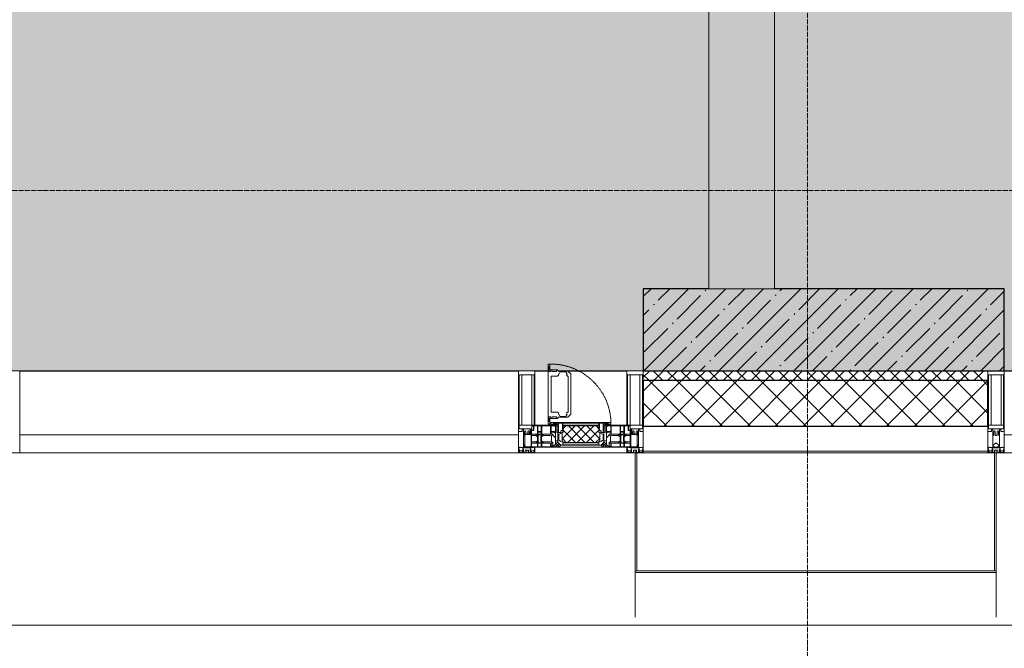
# Model space of a CAD drawing. Header units: millimetres. Extents: x -525784 to 178656, y -69521 to 385150.
# Tile 109 of 256: x -171503 to -168503, y 345349 to 347264. Entities that reach past the tile are written whole.
import ezdxf

# ---------------------------------------------------------------- set-up
doc = ezdxf.new("R2010")
doc.units = ezdxf.units.MM
doc.linetypes.add('-D1-02х01', pattern=[3, 2, -1])
doc.linetypes.add('-D1d1-15x02', pattern=[19, 15, -2, 0, -2])
for name, color, linetype, lineweight in [('_0', 7, 'Continuous', 13), ('A-COLS', 7, 'Continuous', 5), ('A-DETL-GENF', 7, 'Continuous', 5), ('A-GLAZ', 7, 'Continuous', 5), ('A-GLAZ-CURT', 8, 'Continuous', 5), ('A-GLAZ-CWMG', 8, 'Continuous', 5), ('A-WALL', 7, 'Continuous', 5), ('A-WALL-FNSH', 8, 'Continuous', 5), ('I-WALL', 7, 'Continuous', 5), ('S-COLS', 7, 'Continuous', 5), ('S-GRID', 7, 'Continuous', 5), ('Ограждение', 7, 'Continuous', 5), ('Поручни', 7, 'Continuous', 5)]:
    doc.layers.add(name, color=color, linetype=linetype, lineweight=lineweight)

# ---------------------------------------------------------------- blocks, each defined once
blk = doc.blocks.new('System Panel - A_PAN_Glass-5027492-50_AS_M_L24')
at = {"layer": 'A-GLAZ-CURT'}
for p, q in [((760, 0), (-760, 0)), ((-760, 0), (-760, -55)), ((760, -55), (760, 0)), ((-760, -55), (760, -55))]:
    blk.add_line(p, q, dxfattribs=at)
blk = doc.blocks.new('Rectangular Mullion - 50Wx250H-2623690-50_AS_M_L24')
at = {"layer": 'A-DETL-GENF'}
for p, q in [((-25, 65.2), (-25, 250)), ((-25, 250), (0, 250)), ((25, 250), (0, 250)), ((25, 65.2), (25, 250)), ((-23, 237.3), (0, 237.3)), ((-23, 237.3), (-23, 73.6)), ((-14.9, 84), (-14.9, 237.3)), ((23, 237.3), (0, 237.3)), ((14.9, 84), (14.9, 237.3)), ((23, 237.3), (23, 73.6)), ((-14, 65.2), (-25, 65.2)), ((0, 84), (-23, 84)), ((-0.5, 73.6), (-23, 73.6)), ((-14, 71.3), (-14, 65.2)), ((-10, 71.3), (-14, 71.3)), ((-10, 53), (-10, 71.3)), ((-7, 65.2), (-5.9, 67.3)), ((-7, 65.2), (-7, 54.7)), ((-4.1, 67.3), (-5.9, 67.3)), ((-4.1, 67.3), (-2.9, 65.1)), ((-2.9, 65.1), (-2.9, 54.6)), ((0, 84), (23, 84)), ((0.5, 73.6), (23, 73.6)), ((4.1, 67.3), (2.9, 65.1)), ((2.9, 65.1), (2.9, 54.6)), ((4.1, 67.3), (5.9, 67.3)), ((7, 65.2), (5.9, 67.3)), ((7, 65.2), (7, 54.7)), ((10, 71.3), (14, 71.3)), ((10, 53), (10, 71.3)), ((14, 71.3), (14, 65.2)), ((14, 65.2), (25, 65.2)), ((-8.7, 53), (-10, 53)), ((-10, 53), (-10, 17)), ((-8.7, 53), (-7, 54.7)), ((-1.3, 53), (-2.9, 54.6)), ((0, 53), (-1.3, 53)), ((0, 53), (1.3, 53)), ((1.3, 53), (2.9, 54.6)), ((8.7, 53), (7, 54.7)), ((8.7, 53), (10, 53)), ((10, 53), (10, 17)), ((-23.8, 14.6), (-25, 14.2)), ((-25, 0), (-25, 14.2)), ((-22.3, 17), (-23.8, 17)), ((-23.8, 17), (-23.8, 14.6)), ((-22.5, 10.6), (-23.8, 14.6)), ((-22.5, 10.6), (-23.7, 9.9)), ((-23.7, 1.3), (-23.7, 9.9)), ((-23.7, 1.3), (-11.8, 1.3)), ((-23.2, 10.2), (-22.5, 8)), ((-22.5, 8), (-22.5, 4.5)), ((-21.3, 4.5), (-22.5, 4.5)), ((-22.3, 17), (-22.3, 16)), ((-22.3, 16), (-21.3, 16)), ((-19, 17.6), (-21.3, 16)), ((-21.3, 4.5), (-21.3, 6.5)), ((-21.3, 6.5), (-14.2, 6.5)), ((-18.4, 16.6), (-19, 17.6)), ((-7.4, 16.6), (-18.4, 16.6)), ((-14.2, 6.5), (-14.2, 4.5)), ((-13.2, 4.5), (-14.2, 4.5)), ((-13.2, 4.5), (-12.2, 7.2)), ((-12.7, 7.6), (-11.3, 11.4)), ((-12.7, 7.6), (-11.8, 6.9)), ((-12.2, 9), (-12.2, 14.8)), ((-12.2, 14.8), (0, 14.8)), ((-11.8, 1.3), (-11.8, 6.9)), ((-10.5, 11.2), (-11.3, 11.4)), ((-10.5, 1.5), (-10.5, 11.2)), ((-4.8, 1.5), (-10.5, 1.5)), ((-10, 17), (-7.5, 17)), ((-8.5, 23), (-1.5, 30)), ((-8.5, 18.5), (-8.5, 23)), ((-7.5, 18.5), (-8.5, 18.5)), ((-7.5, 17), (-7.5, 18.5)), ((-7.4, 18), (-7.4, 16.6)), ((-2.6, 18), (-7.4, 18)), ((0, 8), (-4.8, 8)), ((-4.8, 1.5), (-4.8, 8)), ((-2.6, 18), (-2.6, 16.8)), ((-2.6, 16.8), (0, 16.8)), ((-1.5, 30), (0, 30)), ((1.5, 30), (0, 30)), ((2.6, 16.8), (0, 16.8)), ((0, 14.8), (0, 16.8)), ((0, 14.8), (0, 16.8)), ((12.2, 14.8), (0, 14.8)), ((0, 0), (0, 8)), ((0, 8), (4.8, 8)), ((0, 0), (0, 8)), ((8.5, 23), (1.5, 30)), ((2.6, 18), (2.6, 16.8)), ((2.6, 18), (7.4, 18)), ((4.8, 1.5), (4.8, 8)), ((4.8, 1.5), (10.5, 1.5)), ((7.4, 18), (7.4, 16.6)), ((7.4, 16.6), (18.4, 16.6)), ((7.5, 18.5), (8.5, 18.5)), ((7.5, 17), (7.5, 18.5)), ((10, 17), (7.5, 17)), ((8.5, 18.5), (8.5, 23)), ((10.5, 11.2), (11.3, 11.4)), ((10.5, 1.5), (10.5, 11.2)), ((12.7, 7.6), (11.3, 11.4)), ((12.7, 7.6), (11.8, 6.9)), ((11.8, 1.3), (11.8, 6.9)), ((23.7, 1.3), (11.8, 1.3)), ((12.2, 9), (12.2, 14.8)), ((13.2, 4.5), (12.2, 7.2)), ((13.2, 4.5), (14.2, 4.5)), ((21.3, 6.5), (14.2, 6.5)), ((14.2, 6.5), (14.2, 4.5)), ((18.4, 16.6), (19, 17.6)), ((19, 17.6), (21.3, 16)), ((22.3, 16), (21.3, 16)), ((21.3, 4.5), (21.3, 6.5)), ((21.3, 4.5), (22.5, 4.5)), ((22.3, 17), (22.3, 16)), ((22.3, 17), (23.8, 17)), ((22.5, 10.6), (23.8, 14.6)), ((22.5, 10.6), (23.7, 9.9)), ((23.2, 10.2), (22.5, 8)), ((22.5, 8), (22.5, 4.5)), ((23.7, 1.3), (23.7, 9.9)), ((23.8, 17), (23.8, 14.6)), ((23.8, 14.6), (25, 14.2)), ((25, 0), (25, 14.2)), ((-25, 0), (0, 0)), ((25, 0), (0, 0))]:
    blk.add_line(p, q, dxfattribs=at)
for centre, start, end in [((-0.5, 73.1), 360, 90), ((0.5, 73.1), 90, 180)]:
    blk.add_arc(centre, 0.5, start, end, dxfattribs=at)
blk = doc.blocks.new('Rectangular Mullion - R_StandardFrame_50Wx250H-4058886-50_AS_M_L24')
at = {"layer": 'A-GLAZ-CWMG', "lineweight": 9}
for p, q in [((-50, 0), (-50, 250)), ((-50, 250), (0, 250)), ((0, 250), (0, 0)), ((0, 0), (-50, 0))]:
    blk.add_line(p, q, dxfattribs=at)
blk = doc.blocks.new('Rectangular Mullion - R_StandardFrame_50Wx250H-3323615-50_AS_M_L24')
at = {"layer": 'A-GLAZ-CWMG'}
blk.add_line((37450, 5400), (37450, 6920), dxfattribs=at)
blk = doc.blocks.new('Rectangular Mullion - 50Wx250H-V1-50_AS_M_L24')
at = {"layer": 'A-DETL-GENF'}
for p, q in [((-25, 84), (-25, 250)), ((-25, 250), (0, 250)), ((25, 250), (0, 250)), ((25, 65.2), (25, 250)), ((-23, 237.3), (0, 237.3)), ((-23, 237.3), (-23, 84)), ((-14.9, 84), (-14.9, 237.3)), ((23, 237.3), (0, 237.3)), ((14.9, 84), (14.9, 237.3)), ((23, 237.3), (23, 73.6)), ((0, 84), (-15, 84)), ((-0.5, 73.6), (-15, 73.6)), ((-10, 71.3), (-12, 71.3)), ((-10, 57.4), (-10, 71.3)), ((-7, 65.2), (-5.9, 67.3)), ((-7, 65.2), (-7, 57)), ((-4.1, 67.3), (-5.9, 67.3)), ((-4.1, 67.3), (-2.9, 65.1)), ((-2.9, 65.1), (-2.9, 57)), ((0, 84), (23, 84)), ((0.5, 73.6), (23, 73.6)), ((4.1, 67.3), (2.9, 65.1)), ((2.9, 65.1), (2.9, 57)), ((4.1, 67.3), (5.9, 67.3)), ((7, 65.2), (5.9, 67.3)), ((7, 65.2), (7, 54.7)), ((10, 71.3), (14, 71.3)), ((10, 53), (10, 71.3)), ((14, 71.3), (14, 65.2)), ((14, 65.2), (25, 65.2)), ((8.7, 53), (7, 54.7)), ((8.7, 53), (10, 53)), ((10, 53), (10, 17)), ((-23.8, 14.6), (-25, 14.2)), ((-25, 0), (-25, 14.2)), ((-23.8, 17), (-23.8, 14.6)), ((-22.5, 10.6), (-23.8, 14.6)), ((-22.5, 10.6), (-23.7, 9.9)), ((-23.7, 1.3), (-23.7, 9.9)), ((-23.7, 1.3), (-11.8, 1.3)), ((-23.2, 10.2), (-22.5, 8)), ((-22.5, 8), (-22.5, 4.5)), ((-21.3, 4.5), (-22.5, 4.5)), ((-22.3, 17), (-22.3, 16)), ((-22.3, 16), (-21.3, 16)), ((-19.9, 17), (-21.3, 16)), ((-21.3, 4.5), (-21.3, 6.5)), ((-21.3, 6.5), (-14.2, 6.5)), ((-7.4, 16.6), (-18.4, 16.6)), ((-14.2, 6.5), (-14.2, 4.5)), ((-13.2, 4.5), (-14.2, 4.5)), ((-13.2, 4.5), (-12.2, 7.2)), ((-12.7, 7.6), (-11.3, 11.4)), ((-12.7, 7.6), (-11.8, 6.9)), ((-12.2, 9), (-12.2, 14.8)), ((-12.2, 14.8), (0, 14.8)), ((-11.8, 1.3), (-11.8, 6.9)), ((-10.5, 11.2), (-11.3, 11.4)), ((-10.5, 1.5), (-10.5, 11.2)), ((-4.8, 1.5), (-10.5, 1.5)), ((0, 8), (-4.8, 8)), ((-4.8, 1.5), (-4.8, 8)), ((-2.6, 16.8), (0, 16.8)), ((2.6, 16.8), (0, 16.8)), ((0, 14.8), (0, 16.8)), ((0, 14.8), (0, 16.8)), ((12.2, 14.8), (0, 14.8)), ((0, 0), (0, 8)), ((0, 8), (4.8, 8)), ((0, 0), (0, 8)), ((4.8, 1.5), (4.8, 8)), ((4.8, 1.5), (10.5, 1.5)), ((8.5, 23), (6, 25.5)), ((6, 18), (7.4, 18)), ((7.4, 18), (7.4, 16.6)), ((7.4, 16.6), (18.4, 16.6)), ((7.5, 18.5), (8.5, 18.5)), ((7.5, 17), (7.5, 18.5)), ((10, 17), (7.5, 17)), ((8.5, 18.5), (8.5, 23)), ((10.5, 11.2), (11.3, 11.4)), ((10.5, 1.5), (10.5, 11.2)), ((12.7, 7.6), (11.3, 11.4)), ((12.7, 7.6), (11.8, 6.9)), ((11.8, 1.3), (11.8, 6.9)), ((23.7, 1.3), (11.8, 1.3)), ((12.2, 9), (12.2, 14.8)), ((13.2, 4.5), (12.2, 7.2)), ((13.2, 4.5), (14.2, 4.5)), ((21.3, 6.5), (14.2, 6.5)), ((14.2, 6.5), (14.2, 4.5)), ((18.4, 16.6), (19, 17.6)), ((19, 17.6), (21.3, 16)), ((22.3, 16), (21.3, 16)), ((21.3, 4.5), (21.3, 6.5)), ((21.3, 4.5), (22.5, 4.5)), ((22.3, 17), (22.3, 16)), ((22.3, 17), (23.8, 17)), ((22.5, 10.6), (23.8, 14.6)), ((22.5, 10.6), (23.7, 9.9)), ((23.2, 10.2), (22.5, 8)), ((22.5, 8), (22.5, 4.5)), ((23.7, 1.3), (23.7, 9.9)), ((23.8, 17), (23.8, 14.6)), ((23.8, 14.6), (25, 14.2)), ((25, 0), (25, 14.2)), ((-25, 0), (0, 0)), ((25, 0), (0, 0))]:
    blk.add_line(p, q, dxfattribs=at)
for centre, start, end in [((-0.5, 73.1), 360, 90), ((0.5, 73.1), 90, 180)]:
    blk.add_arc(centre, 0.5, start, end, dxfattribs=at)
blk = doc.blocks.new('Rectangular Mullion - R_StandardFrame_50Wx250H-3538113-50_AS_M_L24')
at = {"layer": 'A-GLAZ-CWMG', "lineweight": 9}
for p, q in [((-25, 84), (-25, 250)), ((-25, 250), (25, 250)), ((25, 250), (25, 0)), ((-25, 0), (-25, 17)), ((25, 0), (-25, 0))]:
    blk.add_line(p, q, dxfattribs=at)
blk = doc.blocks.new('A_PAN_Створка - 383мм-V36-50_AS_M_L24')
at = {"layer": 'A-GLAZ-CURT'}
h = blk.add_hatch(dxfattribs=at)
h.set_pattern_fill('FP_32', color=256, style=0, pattern_type=2)
h.set_pattern_definition([(225, (22460, -750), (14.142136, -14.142136), []), (315, (22460, -750), (14.142136, 14.142136), [])])
h.paths.add_polyline_path([(54.5, -31.8), (-54.5, -31.8), (-55.7, -34.8), (-57.2, -36.4), (-57.2, -60.8), (-54.6, -63.4), (-53.6, -82.7), (54.6, -81.8), (55.5, -62.5), (57.2, -60.8), (57.2, -36.4), (54.9, -34.1), (54.6, -32)])
at = {"layer": 'A-DETL-GENF'}
for p, q in [((-70, -32.1), (-61.4, -23.5)), ((61.4, -23.5), (-61.4, -23.5)), ((-54.9, -25.8), (-53.9, -24.8)), ((-54.9, -29.5), (-54.9, -25.8)), ((-53.9, -30.5), (-54.9, -29.5)), ((-53.9, -24.8), (53.9, -24.8)), ((54.9, -25.8), (53.9, -24.8)), ((53.9, -30.5), (54.9, -29.5)), ((54.9, -29.5), (54.9, -25.8)), ((70, -32.1), (61.4, -23.5)), ((-70, -62.5), (-70, -32.1)), ((-67.8, -38.3), (-65.7, -37.4)), ((-67.8, -55.7), (-67.8, -38.3)), ((-66, -56.5), (-67.8, -55.7)), ((-66, -56.5), (-62, -59.1)), ((-65.7, -37.4), (-60.8, -34.7)), ((-62, -59.1), (-60.7, -61)), ((-60.8, -34.7), (-57.3, -35.9)), ((-55.2, -33.8), (-57.3, -35.9)), ((-54.9, -34.1), (-57.2, -36.4)), ((-57.2, -36.4), (-57.2, -60.8)), ((-55.2, -33.8), (-54.8, -31.5)), ((-54.5, -31.8), (-54.9, -34.1)), ((0, -31.5), (-54.8, -31.5)), ((54.5, -31.8), (-54.5, -31.8)), ((53.9, -30.5), (-53.9, -30.5)), ((0, -31.5), (54.8, -31.5)), ((54.9, -34.1), (54.5, -31.8)), ((55.2, -33.8), (54.8, -31.5)), ((57.2, -36.4), (54.9, -34.1)), ((55.2, -33.8), (57.3, -35.9)), ((57.2, -60.8), (57.2, -36.4)), ((60.8, -34.7), (57.3, -35.9)), ((62, -59.1), (60.7, -61)), ((65.7, -37.4), (60.8, -34.7)), ((66, -56.5), (62, -59.1)), ((67.8, -38.3), (65.7, -37.4)), ((66, -56.5), (67.8, -55.7)), ((67.8, -55.7), (67.8, -38.3)), ((70, -62.5), (70, -32.1)), ((-91.5, -87.5), (-73.9, -87.5)), ((-91.5, -92), (-91.5, -87.5)), ((-83.4, -90.3), (-83.4, -87.5)), ((-73.9, -62.5), (-70, -62.5)), ((-73.9, -87.5), (-73.9, -62.5)), ((-69.4, -66.5), (-73.9, -66.5)), ((-73.9, -81.5), (-69.4, -81.5)), ((-69.4, -85.5), (-73.9, -85.5)), ((-69.4, -81.5), (-69.4, -66.5)), ((-69.4, -90.3), (-69.4, -85.5)), ((-61.7, -62.5), (-67.9, -62.5)), ((-67.9, -62.5), (-67.9, -89.3)), ((-67.9, -89.3), (-66.9, -90.3)), ((-61.7, -64.9), (-61.7, -62.5)), ((-60.1, -67.7), (-61.7, -64.9)), ((-60.7, -61), (-57.4, -61)), ((-56.4, -67.7), (-60.1, -67.7)), ((-57.4, -61), (-54.9, -63.5)), ((-57.4, -90.3), (-56.4, -89.4)), ((-57.2, -60.8), (-54.6, -63.4)), ((-56.4, -89.4), (-56.4, -67.7)), ((-54.9, -63.5), (-54.9, -81.9)), ((-54.9, -81.9), (-53.8, -83)), ((-54.9, -85.6), (-53.9, -84.6)), ((-54.9, -89.3), (-54.9, -85.6)), ((-53.9, -90.3), (-54.9, -89.3)), ((-54.6, -63.4), (-54.6, -81.8)), ((-54.6, -81.8), (-53.6, -82.7)), ((-53.9, -84.6), (53.9, -84.6)), ((53.8, -83), (-53.8, -83)), ((-53.6, -82.7), (53.6, -82.7)), ((53.6, -82.7), (54.6, -81.8)), ((54.9, -81.9), (53.8, -83)), ((54.9, -85.6), (53.9, -84.6)), ((53.9, -90.3), (54.9, -89.3)), ((54.6, -63.4), (57.2, -60.8)), ((54.6, -81.8), (54.6, -63.4)), ((57.4, -61), (54.9, -63.5)), ((54.9, -63.5), (54.9, -81.9)), ((54.9, -89.3), (54.9, -85.6)), ((56.4, -67.7), (60.1, -67.7)), ((56.4, -89.4), (56.4, -67.7)), ((57.4, -90.3), (56.4, -89.4)), ((60.7, -61), (57.4, -61)), ((60.1, -67.7), (61.7, -64.9)), ((61.7, -62.5), (67.9, -62.5)), ((61.7, -64.9), (61.7, -62.5)), ((67.9, -89.3), (66.9, -90.3)), ((67.9, -62.5), (67.9, -89.3)), ((69.4, -66.5), (73.9, -66.5)), ((69.4, -81.5), (69.4, -66.5)), ((73.9, -81.5), (69.4, -81.5)), ((69.4, -85.5), (73.9, -85.5)), ((69.4, -90.3), (69.4, -85.5)), ((73.9, -62.5), (70, -62.5)), ((73.9, -87.5), (73.9, -62.5)), ((91.5, -87.5), (73.9, -87.5)), ((83.4, -90.3), (83.4, -87.5)), ((91.5, -92), (91.5, -87.5)), ((-91.5, -92), (91.5, -92)), ((-83.4, -90.3), (-69.4, -90.3)), ((-66.9, -90.3), (-57.4, -90.3)), ((53.9, -90.3), (-53.9, -90.3)), ((66.9, -90.3), (57.4, -90.3)), ((83.4, -90.3), (69.4, -90.3))]:
    blk.add_line(p, q, dxfattribs=at)
at = {"layer": 'A-DETL-GENF', "color": 9, "true_color": 0xc8c8c8}
for p, q in [((95.1, -87.5), (95.1, -105.1)), ((99.6, -87.5), (95.1, -87.5)), ((99.6, -270.5), (99.6, -87.5)), ((39.7, -109), (31.1, -117.6)), ((31.1, -117.6), (31.1, -240.4)), ((70.1, -109), (39.7, -109)), ((45, -113.3), (42.3, -118.2)), ((42.3, -118.2), (43.5, -121.7)), ((45.9, -111.2), (45, -113.3)), ((63.3, -111.2), (45.9, -111.2)), ((64.1, -113), (63.3, -111.2)), ((64.1, -113), (66.7, -117)), ((66.7, -117), (68.6, -118.3)), ((68.6, -118.3), (68.6, -121.6)), ((70.1, -105.1), (70.1, -109)), ((95.1, -105.1), (70.1, -105.1)), ((74.1, -109.6), (74.1, -105.1)), ((89.1, -109.6), (74.1, -109.6)), ((89.1, -105.1), (89.1, -109.6)), ((93.1, -109.6), (93.1, -105.1)), ((97.9, -109.6), (93.1, -109.6)), ((97.9, -95.6), (95.1, -95.6)), ((97.9, -95.6), (97.9, -109.6)), ((41.4, -123.8), (39.1, -124.2)), ((39.1, -179), (39.1, -124.2)), ((41.4, -123.8), (43.5, -121.7)), ((68.6, -121.6), (71.1, -124.1)), ((71.1, -124.1), (89.5, -124.1)), ((89.5, -124.1), (90.6, -125.2)), ((90.6, -125.2), (90.6, -232.8)), ((39.1, -179), (39.1, -233.8)), ((41.4, -234.2), (39.1, -233.8)), ((41.4, -234.2), (43.5, -236.3)), ((42.3, -239.8), (43.5, -236.3)), ((45, -244.7), (42.3, -239.8)), ((66.7, -241), (68.6, -239.7)), ((68.6, -236.4), (71.1, -233.9)), ((68.6, -239.7), (68.6, -236.4)), ((71.1, -233.9), (89.5, -233.9)), ((89.5, -233.9), (90.6, -232.8)), ((39.7, -249), (31.1, -240.4)), ((70.1, -249), (39.7, -249)), ((45.9, -246.8), (45, -244.7)), ((63.3, -246.8), (45.9, -246.8)), ((64.1, -245), (63.3, -246.8)), ((64.1, -245), (66.7, -241)), ((70.1, -252.9), (70.1, -249)), ((95.1, -252.9), (70.1, -252.9)), ((74.1, -248.4), (74.1, -252.9)), ((89.1, -248.4), (74.1, -248.4)), ((89.1, -252.9), (89.1, -248.4)), ((93.1, -248.4), (93.1, -252.9)), ((97.9, -248.4), (93.1, -248.4)), ((95.1, -270.5), (95.1, -252.9)), ((97.9, -262.4), (95.1, -262.4)), ((97.9, -262.4), (97.9, -248.4)), ((99.6, -270.5), (95.1, -270.5))]:
    blk.add_line(p, q, dxfattribs=at)
at = {"layer": 'A-GLAZ'}
for p, q in [((-67.9, -17), (-171, -17)), ((-171, -17), (-171, -57)), ((-171, -18.5), (-153.5, -18.5)), ((-153.5, -18.5), (-152, -20)), ((-152, -20), (-152, -73.5)), ((-150.5, -17), (-150.5, -29.4)), ((-132.4, -18.6), (-150.5, -18.6)), ((-150.5, -29.4), (-132.4, -29.4)), ((-132.4, -29.4), (-132.4, -18.6)), ((-131, -18.2), (-131, -29.5)), ((-120.8, -18.2), (-131, -18.2)), ((-131, -29.5), (-120.8, -29.5)), ((-120.8, -18.2), (-120.8, -29.5)), ((-119.3, -18.6), (-92.5, -18.6)), ((-119.3, -29.4), (-119.3, -18.6)), ((-92.5, -29.4), (-119.3, -29.4)), ((-92.5, -18.6), (-92.5, -29.4)), ((-90.8, -18.5), (-90.8, -29.4)), ((-87.3, -18.5), (-90.8, -18.5)), ((-90.8, -29.4), (-85.9, -29.4)), ((-87.3, -20.4), (-87.3, -18.5)), ((-87.3, -20.4), (-87.3, -21.9)), ((-84.8, -20.4), (-87.3, -20.4)), ((-87.3, -21.9), (-85.9, -21.9)), ((-85.9, -18.2), (-85.9, -20.4)), ((-75.9, -18.2), (-85.9, -18.2)), ((-85.9, -21.9), (-85.9, -29.4)), ((-85.9, -29.4), (-85.9, -32.5)), ((-83.4, -20.4), (-84.8, -20.4)), ((-70, -33.8), (-83.4, -20.4)), ((-78, -84), (-78, -23.5)), ((-78, -23.5), (-67.9, -23.5)), ((-75.9, -21.5), (-75.9, -18.2)), ((-75.9, -21.5), (-75.9, -23.5)), ((-74.9, -21.5), (-75.9, -21.5)), ((-75.9, -23.5), (-73, -23.5)), ((-74.9, -17.9), (-74.9, -21.5)), ((-68.9, -17.9), (-74.9, -17.9)), ((-67.2, -29.3), (-73, -23.5)), ((-61.4, -23.5), (-70, -32.1)), ((-68.9, -21.5), (-68.9, -17.9)), ((-67.9, -21.5), (-68.9, -21.5)), ((67.9, -17), (-67.9, -17)), ((-61.4, -23.5), (-67.9, -17)), ((-67.9, -17), (-67.9, -23.5)), ((-67.9, -17), (67.9, -17)), ((-67.9, -21.5), (-67.9, -23.5)), ((-67.9, -23.5), (-64.6, -26.8)), ((-67.9, -23.5), (-64.6, -26.8)), ((-64.6, -26.8), (-67.2, -29.3)), ((-64.6, -26.8), (-61.4, -23.5)), ((61.4, -23.5), (-61.4, -23.5)), ((67.9, -17), (61.4, -23.5)), ((70, -32.1), (61.4, -23.5)), ((61.4, -23.5), (64.6, -26.8)), ((67.9, -23.5), (64.6, -26.8)), ((64.6, -26.8), (67.9, -23.5)), ((64.6, -26.8), (67.2, -29.3)), ((67.2, -29.3), (73, -23.5)), ((67.9, -23.5), (67.9, -17)), ((171, -17), (67.9, -17)), ((67.9, -21.5), (67.9, -23.5)), ((67.9, -21.5), (68.9, -21.5)), ((67.9, -23.5), (78, -23.5)), ((68.9, -17.9), (74.9, -17.9)), ((68.9, -21.5), (68.9, -17.9)), ((70, -33.8), (83.4, -20.4)), ((75.9, -23.5), (73, -23.5)), ((74.9, -17.9), (74.9, -21.5)), ((74.9, -21.5), (75.9, -21.5)), ((75.9, -18.2), (85.9, -18.2)), ((75.9, -21.5), (75.9, -18.2)), ((75.9, -21.5), (75.9, -23.5)), ((78, -23.5), (78, -84)), ((83.4, -20.4), (84.8, -20.4)), ((84.8, -20.4), (87.3, -20.4)), ((85.9, -18.2), (85.9, -20.4)), ((85.9, -21.9), (85.9, -29.4)), ((87.3, -21.9), (85.9, -21.9)), ((85.9, -29.4), (85.9, -32.5)), ((90.8, -29.4), (85.9, -29.4)), ((87.3, -18.5), (90.8, -18.5)), ((87.3, -20.4), (87.3, -18.5)), ((87.3, -20.4), (87.3, -21.9)), ((90.8, -18.5), (90.8, -29.4)), ((92.5, -18.6), (92.5, -29.4)), ((119.3, -18.6), (92.5, -18.6)), ((92.5, -29.4), (119.3, -29.4)), ((119.3, -29.4), (119.3, -18.6)), ((120.8, -18.2), (120.8, -29.5)), ((120.8, -18.2), (131, -18.2)), ((131, -29.5), (120.8, -29.5)), ((131, -18.2), (131, -29.5)), ((132.4, -18.6), (150.5, -18.6)), ((132.4, -29.4), (132.4, -18.6)), ((150.5, -29.4), (132.4, -29.4)), ((150.5, -17), (150.5, -29.4)), ((153.5, -18.5), (152, -20)), ((152, -20), (152, -73.5)), ((171, -18.5), (153.5, -18.5)), ((171, -57), (171, -17)), ((-171, -55.5), (-152, -55.5)), ((-171, -57), (-156, -57)), ((-153, -60), (-153, -73.5)), ((-150.5, -33.6), (-150.5, -68)), ((-136.3, -33.6), (-150.5, -33.6)), ((-136.4, -52.4), (-150.5, -52.4)), ((-150.5, -56.6), (-132.4, -56.6)), ((-137.2, -31), (-135.8, -35)), ((-132.5, -31), (-137.2, -31)), ((-137.2, -54.8), (-135.8, -50.8)), ((-132.5, -54.8), (-137.2, -54.8)), ((-132.1, -36.8), (-135.8, -35)), ((-132.1, -49), (-135.8, -50.8)), ((-132.5, -31.9), (-133.4, -33.7)), ((-133.4, -33.7), (-130.1, -35.3)), ((-133.4, -52), (-130.1, -50.4)), ((-132.5, -53.8), (-133.4, -52)), ((-132.5, -31.9), (-132.5, -31)), ((-132.5, -53.8), (-132.5, -54.8)), ((-132.4, -56.6), (-132.4, -82.5)), ((-132.1, -49), (-132.1, -36.8)), ((-131, -30.9), (-131, -33)), ((-120.8, -30.9), (-131, -30.9)), ((-129.4, -34.6), (-131, -33)), ((-129.4, -51.1), (-131, -52.7)), ((-131, -55.1), (-131, -52.7)), ((-120.8, -55.1), (-131, -55.1)), ((-131, -56.5), (-131, -62.6)), ((-131, -56.5), (-120.8, -56.5)), ((-130.1, -35.3), (-129.4, -34.6)), ((-130.1, -35.3), (-130.1, -50.4)), ((-130.1, -50.4), (-129.4, -51.1)), ((-122.4, -34.6), (-120.8, -33)), ((-121.7, -35.3), (-122.4, -34.6)), ((-121.7, -50.4), (-122.4, -51.1)), ((-122.4, -51.1), (-120.8, -52.7)), ((-118.4, -33.7), (-121.7, -35.3)), ((-121.7, -35.3), (-121.7, -50.4)), ((-118.4, -52), (-121.7, -50.4)), ((-120.8, -30.9), (-120.8, -33)), ((-120.8, -55.1), (-120.8, -52.7)), ((-120.8, -56.5), (-120.8, -62.6)), ((-119.7, -36.8), (-115.9, -35)), ((-119.7, -49), (-119.7, -36.8)), ((-119.7, -49), (-115.9, -50.8)), ((-119.3, -31), (-114.6, -31)), ((-119.3, -31.9), (-119.3, -31)), ((-119.3, -31.9), (-118.4, -33.7)), ((-119.3, -53.8), (-118.4, -52)), ((-119.3, -53.8), (-119.3, -54.8)), ((-119.3, -54.8), (-114.6, -54.8)), ((-119.3, -56.6), (-119.3, -82.5)), ((-92.5, -56.6), (-119.3, -56.6)), ((-114.6, -31), (-115.9, -35)), ((-114.6, -54.8), (-115.9, -50.8)), ((-94.1, -33.5), (-115.4, -33.5)), ((-94.1, -52.5), (-115.3, -52.5)), ((-89.9, -35.1), (-94.1, -33.5)), ((-89.9, -50.9), (-94.1, -52.5)), ((-92.5, -56.6), (-92.5, -82.5)), ((-90.8, -56.6), (-85.9, -56.6)), ((-90.8, -62.7), (-90.8, -56.6)), ((-89.9, -32.5), (-89.9, -35.1)), ((-85.9, -32.5), (-89.9, -32.5)), ((-89.9, -35.1), (-89.9, -50.9)), ((-89.9, -52.2), (-89.9, -50.9)), ((-89.9, -52.2), (-88.6, -53.5)), ((-85.9, -53.5), (-88.6, -53.5)), ((-85.9, -53.5), (-78, -45.6)), ((-85.9, -56.6), (-85.9, -53.5)), ((-78, -36.8), (-70, -36.8)), ((-78, -45.6), (-78, -36.8)), ((-70, -32.1), (-70, -62.5)), ((-70, -36.8), (-70, -33.8)), ((70, -62.5), (70, -32.1)), ((70, -36.8), (70, -33.8)), ((78, -36.8), (70, -36.8)), ((78, -45.6), (78, -36.8)), ((85.9, -53.5), (78, -45.6)), ((85.9, -32.5), (89.9, -32.5)), ((85.9, -53.5), (88.6, -53.5)), ((85.9, -56.6), (85.9, -53.5)), ((90.8, -56.6), (85.9, -56.6)), ((89.9, -52.2), (88.6, -53.5)), ((89.9, -32.5), (89.9, -35.1)), ((89.9, -35.1), (94.1, -33.5)), ((89.9, -35.1), (89.9, -50.9)), ((89.9, -50.9), (94.1, -52.5)), ((89.9, -52.2), (89.9, -50.9)), ((90.8, -62.7), (90.8, -56.6)), ((92.5, -56.6), (119.3, -56.6)), ((92.5, -56.6), (92.5, -82.5)), ((94.1, -33.5), (115.4, -33.5)), ((94.1, -52.5), (115.3, -52.5)), ((114.6, -31), (115.9, -35)), ((119.3, -31), (114.6, -31)), ((114.6, -54.8), (115.9, -50.8)), ((119.3, -54.8), (114.6, -54.8)), ((119.7, -36.8), (115.9, -35)), ((119.7, -49), (115.9, -50.8)), ((119.3, -31.9), (118.4, -33.7)), ((118.4, -33.7), (121.7, -35.3)), ((118.4, -52), (121.7, -50.4)), ((119.3, -53.8), (118.4, -52)), ((119.3, -31.9), (119.3, -31)), ((119.3, -53.8), (119.3, -54.8)), ((119.3, -56.6), (119.3, -82.5)), ((119.7, -49), (119.7, -36.8)), ((120.8, -30.9), (120.8, -33)), ((120.8, -30.9), (131, -30.9)), ((122.4, -34.6), (120.8, -33)), ((122.4, -51.1), (120.8, -52.7)), ((120.8, -55.1), (120.8, -52.7)), ((120.8, -55.1), (131, -55.1)), ((120.8, -56.5), (120.8, -62.6)), ((131, -56.5), (120.8, -56.5)), ((121.7, -35.3), (122.4, -34.6)), ((121.7, -35.3), (121.7, -50.4)), ((121.7, -50.4), (122.4, -51.1)), ((129.4, -34.6), (131, -33)), ((130.1, -35.3), (129.4, -34.6)), ((130.1, -50.4), (129.4, -51.1)), ((129.4, -51.1), (131, -52.7)), ((133.4, -33.7), (130.1, -35.3)), ((130.1, -35.3), (130.1, -50.4)), ((133.4, -52), (130.1, -50.4)), ((131, -30.9), (131, -33)), ((131, -55.1), (131, -52.7)), ((131, -56.5), (131, -62.6)), ((132.1, -36.8), (135.8, -35)), ((132.1, -49), (132.1, -36.8)), ((132.1, -49), (135.8, -50.8)), ((150.5, -56.6), (132.4, -56.6)), ((132.4, -56.6), (132.4, -82.5)), ((132.5, -31), (137.2, -31)), ((132.5, -31.9), (132.5, -31)), ((132.5, -31.9), (133.4, -33.7)), ((132.5, -53.8), (133.4, -52)), ((132.5, -53.8), (132.5, -54.8)), ((132.5, -54.8), (137.2, -54.8)), ((137.2, -31), (135.8, -35)), ((137.2, -54.8), (135.8, -50.8)), ((136.3, -33.6), (150.5, -33.6)), ((136.4, -52.4), (150.5, -52.4)), ((150.5, -33.6), (150.5, -68)), ((171, -55.5), (152, -55.5)), ((153, -73.5), (153, -60)), ((156, -57), (171, -57)), ((-153, -73.5), (-150, -73.5)), ((-150.5, -68), (-143.5, -68)), ((-150.5, -69.5), (-150.5, -73.5)), ((-145, -69.5), (-150.5, -69.5)), ((-150, -73.5), (-150, -84)), ((-150, -84), (-78, -84)), ((-148.5, -81), (-148.5, -82.5)), ((-143.5, -81), (-148.5, -81)), ((-148.5, -82.5), (-132.4, -82.5)), ((-145, -69.5), (-145, -79.5)), ((-143.5, -68), (-143.5, -81)), ((-120.8, -62.6), (-131, -62.6)), ((-131, -64.6), (-120.8, -64.6)), ((-131, -82.5), (-131, -64.6)), ((-131, -82.5), (-120.8, -82.5)), ((-120.8, -82.5), (-120.8, -64.6)), ((-119.3, -82.5), (-92.5, -82.5)), ((-73.9, -87.5), (-91.5, -87.5)), ((-91.5, -87.5), (-91.5, -92)), ((-80.4, -62.7), (-90.8, -62.7)), ((-90.8, -64.6), (-90.8, -82.5)), ((-80.1, -64.6), (-90.8, -64.6)), ((-90.8, -82.5), (-79.5, -82.5)), ((-78, -84), (-85, -84)), ((-85, -84), (-85, -87.5)), ((-85, -87.5), (-78, -87.5)), ((-80.4, -61.1), (-80.4, -62.7)), ((-78, -61.1), (-80.4, -61.1)), ((-80.1, -66.1), (-80.1, -64.6)), ((-78, -66.1), (-80.1, -66.1)), ((-79.5, -80.6), (-78, -80.6)), ((-79.5, -82.5), (-79.5, -80.6)), ((-78, -66.1), (-78, -61.1)), ((-78, -87.5), (-78, -84)), ((-78, -84), (-73.9, -84)), ((-70, -62.5), (-73.9, -62.5)), ((-73.9, -62.5), (-73.9, -87.5)), ((73.9, -62.5), (70, -62.5)), ((73.9, -87.5), (73.9, -62.5)), ((73.9, -84), (78, -84)), ((91.5, -87.5), (73.9, -87.5)), ((78, -61.1), (80.4, -61.1)), ((78, -66.1), (78, -61.1)), ((78, -66.1), (80.1, -66.1)), ((79.5, -80.6), (78, -80.6)), ((78, -87.5), (78, -84)), ((78, -84), (85, -84)), ((78, -84), (150, -84)), ((85, -87.5), (78, -87.5)), ((79.5, -82.5), (79.5, -80.6)), ((90.8, -82.5), (79.5, -82.5)), ((80.1, -64.6), (90.8, -64.6)), ((80.1, -66.1), (80.1, -64.6)), ((80.4, -61.1), (80.4, -62.7)), ((80.4, -62.7), (90.8, -62.7)), ((85, -84), (85, -87.5)), ((90.8, -64.6), (90.8, -82.5)), ((91.5, -92), (91.5, -87.5)), ((119.3, -82.5), (92.5, -82.5)), ((120.8, -62.6), (131, -62.6)), ((120.8, -82.5), (120.8, -64.6)), ((131, -64.6), (120.8, -64.6)), ((131, -82.5), (120.8, -82.5)), ((131, -82.5), (131, -64.6)), ((148.5, -82.5), (132.4, -82.5)), ((143.5, -68), (143.5, -81)), ((150.5, -68), (143.5, -68)), ((143.5, -81), (148.5, -81)), ((145, -69.5), (150.5, -69.5)), ((145, -69.5), (145, -79.5)), ((148.5, -81), (148.5, -82.5)), ((150, -84), (150, -73.5)), ((150, -73.5), (153, -73.5)), ((150.5, -69.5), (150.5, -73.5)), ((-91.5, -92), (91.5, -92))]:
    blk.add_line(p, q, dxfattribs=at)
for centre, start, end in [((-156, -60), 0, 90), ((156, -60), 90, 180)]:
    blk.add_arc(centre, 3, start, end, dxfattribs=at)
at = {"layer": 'A-GLAZ', "linetype": '-D1-02х01'}
blk.add_arc((91.4, -87.5), 183, 181.4091, 271.1445, dxfattribs=at)
blk = doc.blocks.new('Rectangular Mullion - R_StandardFrame_50Wx250H-V24-50_AS_M_L24')
at = {"layer": 'A-GLAZ-CWMG'}
for p, q in [((10710.4, -500), (10670, -500)), ((10950, -500), (10739.9, -500)), ((10950, -750), (10670, -750))]:
    blk.add_line(p, q, dxfattribs=at)
blk = doc.blocks.new('Rectangular Mullion - 50Wx250H-V4-50_AS_M_L24')
at = {"layer": 'A-DETL-GENF'}
for p, q in [((-25, 65.2), (-25, 250)), ((-25, 250), (0, 250)), ((25, 250), (0, 250)), ((25, 84), (25, 250)), ((-23, 237.3), (0, 237.3)), ((-23, 237.3), (-23, 73.6)), ((-14.9, 84), (-14.9, 237.3)), ((23, 237.3), (0, 237.3)), ((14.9, 84), (14.9, 237.3)), ((23, 237.3), (23, 84)), ((-14, 65.2), (-25, 65.2)), ((0, 84), (-23, 84)), ((-0.5, 73.6), (-23, 73.6)), ((-14, 71.3), (-14, 65.2)), ((-10, 71.3), (-14, 71.3)), ((-10, 53), (-10, 71.3)), ((-7, 65.2), (-5.9, 67.3)), ((-7, 65.2), (-7, 54.7)), ((-4.1, 67.3), (-5.9, 67.3)), ((-4.1, 67.3), (-2.9, 65.1)), ((-2.9, 65.1), (-2.9, 57)), ((0, 84), (15, 84)), ((0.5, 73.6), (15, 73.6)), ((4.1, 67.3), (2.9, 65.1)), ((2.9, 65.1), (2.9, 57)), ((4.1, 67.3), (5.9, 67.3)), ((7, 65.2), (5.9, 67.3)), ((7, 65.2), (7, 57)), ((10, 71.3), (12, 71.3)), ((10, 57.4), (10, 71.3)), ((-8.7, 53), (-10, 53)), ((-10, 53), (-10, 17)), ((-8.7, 53), (-7, 54.7)), ((-23.8, 14.6), (-25, 14.2)), ((-25, 0), (-25, 14.2)), ((-22.3, 17), (-23.8, 17)), ((-23.8, 17), (-23.8, 14.6)), ((-22.5, 10.6), (-23.8, 14.6)), ((-22.5, 10.6), (-23.7, 9.9)), ((-23.7, 1.3), (-23.7, 9.9)), ((-23.7, 1.3), (-11.8, 1.3)), ((-23.2, 10.2), (-22.5, 8)), ((-22.5, 8), (-22.5, 4.5)), ((-21.3, 4.5), (-22.5, 4.5)), ((-22.3, 17), (-22.3, 16)), ((-22.3, 16), (-21.3, 16)), ((-19, 17.6), (-21.3, 16)), ((-21.3, 4.5), (-21.3, 6.5)), ((-21.3, 6.5), (-14.2, 6.5)), ((-18.4, 16.6), (-19, 17.6)), ((-7.4, 16.6), (-18.4, 16.6)), ((-14.2, 6.5), (-14.2, 4.5)), ((-13.2, 4.5), (-14.2, 4.5)), ((-13.2, 4.5), (-12.2, 7.2)), ((-12.7, 7.6), (-11.3, 11.4)), ((-12.7, 7.6), (-11.8, 6.9)), ((-12.2, 9), (-12.2, 14.8)), ((-12.2, 14.8), (0, 14.8)), ((-11.8, 1.3), (-11.8, 6.9)), ((-10.5, 11.2), (-11.3, 11.4)), ((-10.5, 1.5), (-10.5, 11.2)), ((-4.8, 1.5), (-10.5, 1.5)), ((-10, 17), (-7.5, 17)), ((-8.5, 23), (-6, 25.5)), ((-8.5, 18.5), (-8.5, 23)), ((-7.5, 18.5), (-8.5, 18.5)), ((-7.5, 17), (-7.5, 18.5)), ((-7.4, 18), (-7.4, 16.6)), ((-6, 18), (-7.4, 18)), ((0, 8), (-4.8, 8)), ((-4.8, 1.5), (-4.8, 8)), ((-2.6, 16.8), (0, 16.8)), ((2.6, 16.8), (0, 16.8)), ((0, 14.8), (0, 16.8)), ((0, 14.8), (0, 16.8)), ((12.2, 14.8), (0, 14.8)), ((0, 0), (0, 8)), ((0, 8), (4.8, 8)), ((0, 0), (0, 8)), ((4.8, 1.5), (4.8, 8)), ((4.8, 1.5), (10.5, 1.5)), ((7.4, 16.6), (18.4, 16.6)), ((10.5, 11.2), (11.3, 11.4)), ((10.5, 1.5), (10.5, 11.2)), ((12.7, 7.6), (11.3, 11.4)), ((12.7, 7.6), (11.8, 6.9)), ((11.8, 1.3), (11.8, 6.9)), ((23.7, 1.3), (11.8, 1.3)), ((12.2, 9), (12.2, 14.8)), ((13.2, 4.5), (12.2, 7.2)), ((13.2, 4.5), (14.2, 4.5)), ((21.3, 6.5), (14.2, 6.5)), ((14.2, 6.5), (14.2, 4.5)), ((19.9, 17), (21.3, 16)), ((22.3, 16), (21.3, 16)), ((21.3, 4.5), (21.3, 6.5)), ((21.3, 4.5), (22.5, 4.5)), ((22.3, 17), (22.3, 16)), ((22.5, 10.6), (23.8, 14.6)), ((22.5, 10.6), (23.7, 9.9)), ((23.2, 10.2), (22.5, 8)), ((22.5, 8), (22.5, 4.5)), ((23.7, 1.3), (23.7, 9.9)), ((23.8, 17), (23.8, 14.6)), ((23.8, 14.6), (25, 14.2)), ((25, 0), (25, 14.2)), ((-25, 0), (0, 0)), ((25, 0), (0, 0))]:
    blk.add_line(p, q, dxfattribs=at)
for centre, start, end in [((-0.5, 73.1), 360, 90), ((0.5, 73.1), 90, 180)]:
    blk.add_arc(centre, 0.5, start, end, dxfattribs=at)
blk = doc.blocks.new('Rectangular Mullion - R_StandardFrame_50Wx250H-4053641-50_AS_M_L24')
at = {"layer": 'A-GLAZ-CWMG', "lineweight": 9}
for p, q in [((0, 250), (-50, 250)), ((-50, 250), (-50, 84)), ((0, 0), (0, 250)), ((-50, 17), (-50, 0)), ((-50, 0), (0, 0))]:
    blk.add_line(p, q, dxfattribs=at)
blk = doc.blocks.new('Ограждение - Ограждение-4622662-50_AS_M_L24')
at = {"layer": 'Поручни'}
blk.add_line((19705, -1325), (38275, -1325), dxfattribs=at)
blk = doc.blocks.new('RST_AR_KMN_R22_B3_FCD_rvt-1-50_AS_M_L24')
at = {"layer": 'A-WALL'}
h = blk.add_hatch(dxfattribs=at)
h.set_pattern_fill('FP_6', color=256, style=0, pattern_type=2)
h.set_pattern_definition([(45, (0, 0), (-21.213203, 21.213203), []), (135, (0, 0), (-21.213203, -21.213203), [])])
h.paths.add_polyline_path([(22850, -530), (23700, -530), (23700, -500), (22650, -500.8), (22650, -530)])
h = blk.add_hatch(dxfattribs=at)
h.set_pattern_fill('FP_7', color=256, style=0, pattern_type=2)
h.set_pattern_definition([(45, (0, 0), (-42.4264, 42.4264), []), (135, (0, 0), (-42.4264, -42.4264), [])])
h.paths.add_polyline_path([(23050, -670), (23700, -670), (23700, -530), (22650, -530), (22650, -670), (22850, -670)])
at = {"layer": 'A-COLS', "lineweight": 18}
for p, q in [((22625, -750), (22625, -1109.6)), ((22630, -750), (22625, -750)), ((22630, -1109.6), (22630, -750)), ((23720, -750), (23720, -1109.6)), ((23725, -750), (23720, -750)), ((23725, -1109.6), (23725, -750)), ((22625, -1109.6), (22630, -1109.6)), ((22625, -1109.6), (22625, -1114.6)), ((23725, -1109.6), (22625, -1109.6)), ((23720, -1109.6), (23725, -1109.6)), ((23725, -1114.6), (23725, -1109.6)), ((22625, -1114.6), (23725, -1114.6))]:
    blk.add_line(p, q, dxfattribs=at)
at = {"layer": 'A-COLS'}
for p, q in [((22625, -1250.6), (22625, -1114.6)), ((23725, -1250.6), (23725, -1114.6))]:
    blk.add_line(p, q, dxfattribs=at)
at = {"layer": 'A-WALL'}
for p, q in [((23700, -500), (22650, -500)), ((22650, -500), (22650, -530)), ((23700, -530), (23700, -500)), ((22650, -670), (22650, -745)), ((23700, -745), (23700, -670)), ((23700, -745), (22650, -745))]:
    blk.add_line(p, q, dxfattribs=at)
at = {"layer": 'A-WALL', "lineweight": 25}
for p, q in [((22650, -530), (22650, -670)), ((23700, -530), (22650, -530)), ((23700, -670), (23700, -530)), ((23700, -670), (22650, -670))]:
    blk.add_line(p, q, dxfattribs=at)
at = {"layer": 'A-WALL-FNSH'}
for p, q in [((22650, -745), (22650, -750)), ((23700, -750), (23700, -745)), ((22650, -750), (23700, -750))]:
    blk.add_line(p, q, dxfattribs=at)
at = {"layer": 'A-GLAZ-CURT', "lineweight": 5, "rotation": 180}
for name, p in [('A_PAN_Створка - 383мм-V36-50_AS_M_L24', (22460, -750)), ('System Panel - A_PAN_Glass-5027492-50_AS_M_L24', (21510, -750)), ('System Panel - A_PAN_Glass-5027492-50_AS_M_L24', (24510, -750))]:
    blk.add_blockref(name, p, dxfattribs=at)
at = {"layer": 'A-GLAZ-CWMG', "lineweight": 5, "extrusion": (0, 0, -1)}
for name, p in [('Rectangular Mullion - R_StandardFrame_50Wx250H-4058886-50_AS_M_L24', (-20700, -750)), ('Rectangular Mullion - 50Wx250H-V1-50_AS_M_L24', (-22295, -750)), ('Rectangular Mullion - R_StandardFrame_50Wx250H-3538113-50_AS_M_L24', (-22295, -750)), ('Rectangular Mullion - 50Wx250H-V4-50_AS_M_L24', (-22625, -750)), ('Rectangular Mullion - 50Wx250H-2623690-50_AS_M_L24', (-23725, -750)), ('Rectangular Mullion - R_StandardFrame_50Wx250H-4058886-50_AS_M_L24', (-23700, -750))]:
    blk.add_blockref(name, p, dxfattribs=at)
at = {"layer": 'A-GLAZ-CWMG', "lineweight": 5, "rotation": 270.0000000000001}
blk.add_blockref('Rectangular Mullion - R_StandardFrame_50Wx250H-3323615-50_AS_M_L24', (15350, 36950), dxfattribs=at)
at = {"layer": 'A-GLAZ-CWMG', "lineweight": 5}
for name, p in [('Rectangular Mullion - R_StandardFrame_50Wx250H-V24-50_AS_M_L24', (11650, 0)), ('Rectangular Mullion - R_StandardFrame_50Wx250H-4053641-50_AS_M_L24', (22650, -750))]:
    blk.add_blockref(name, p, dxfattribs=at)
at = {"layer": 'Ограждение', "lineweight": 5}
blk.add_blockref('Ограждение - Ограждение-4622662-50_AS_M_L24', (-50, 50), dxfattribs=at)

msp = doc.modelspace()

# ---------------------------------------------------------------- hatches: boundary and pattern name
at = {"layer": '_0', "transparency": 33554534}
h = msp.add_hatch(color=252, dxfattribs=at)
h.dxf.hatch_style = 1
h.paths.add_polyline_path([(-154802.1, 346193.4), (-192753.7, 346193.4), (-192753.7, 376145), (-154802.1, 376145)])
h.paths.add_polyline_path([(-161802.9, 356694.2), (-161802.9, 356294.2), (-161302.9, 356294.2), (-161302.9, 353444.2), (-163402.9, 353444.2), (-163402.9, 354644.2), (-183902.9, 354644.2), (-183902.9, 353444.2), (-186502.9, 353444.2), (-186502.9, 355844.2), (-186002.9, 355844.2), (-186002.9, 356694.2), (-183902.9, 356694.2), (-183902.9, 360744.2), (-179002.9, 360744.2), (-179002.9, 359244.2), (-177402.9, 359244.2), (-177402.9, 365644.2), (-185752.9, 365644.2), (-185752.9, 367444.2), (-185753.5, 367444.2), (-185753.5, 367644.2), (-183902.9, 367644.2), (-183902.9, 367694.2), (-163952.9, 367694.2), (-163952.9, 369444.2), (-160672.9, 369444.2), (-160672.9, 367444.2), (-161752.9, 367444.2), (-161752.9, 365644.2), (-169802.9, 365644.2), (-169802.9, 356694.2)], flags=16)
at = {"layer": 'I-WALL'}
h = msp.add_hatch(dxfattribs=at)
h.set_pattern_fill('FP_43', color=256, style=0, pattern_type=2)
h.set_pattern_definition([(45, (-192252.93, 346694.18), (-75.43415, 75.43415), [106.68, -17.78, 3.556, -17.78]), (45, (-192252.93, 346769.56), (-75.43415, 75.43415), []), (50, (-192252.93, 346694.18), (127.5292, -11.1576), [13.335, -146.685]), (355, (-192252.93, 346694.18), (-24.6697, 133.74), [10.668, -117.348]), (100.451, (-192242.31, 346693.25), (102.85973, 122.5818), [11.333, -124.663]), (46.184, (-192252.93, 346729.74), (189.7552, -29.4304), [20.002, -220.027]), (96.636, (-192237.12, 346727.29), (166.1822, 173.1996), [17, -186.995]), (351.184, (-192252.93, 346729.74), (166.184, 173.1976), [16.002, -176.022]), (21, (-192235.15, 346720.85), (106.13027, -71.58603), [13.335, -146.685]), (326, (-192235.15, 346720.85), (43.2619, 128.93175), [10.668, -117.348]), (71.451, (-192226.31, 346714.88), (149.392, 57.34505), [11.333, -124.663]), (37.5, (-192252.935, 346694.178), (2.16223, 59.18836), [3.353, -112.573, 3.353, -115.773, -117.792]), (37.5, (-192252.935, 346694.178), (2.16223, 59.18836), [-235.052, 3.353, -114.44]), (7.5, (-192252.935, 346694.18), (46.77386, 70.12615), [3.353, -64.567, 3.353, -109.906, -44.894]), (7.5, (-192252.935, 346694.18), (46.77386, 70.12615), [-181.178, 3.353, -41.542]), (327.5, (-192292.584, 346694.18), (94.91367, -4.01009), [3.353, -41.097, 3.353, -135.331, -184.023]), (327.5, (-192292.584, 346694.18), (94.91367, -4.01009), [-183.134, 3.353, -180.67]), (317.5, (-192310.36, 346694.18), (103.69057, 17.79882), [3.353, -54.432, 3.353, -88.748, -130.683]), (317.5, (-192310.36, 346694.18), (103.69057, 17.79882), [-149.885, 3.353, -127.33])])
h.paths.add_polyline_path([(-169402.9, 346444.2), (-169202.9, 346444.2), (-169202.9, 353094.2), (-169402.9, 353094.2), (-169402.9, 346506.9)])
at = {"layer": 'S-COLS'}
h = msp.add_hatch(dxfattribs=at)
h.set_pattern_fill('FP_1', color=256, style=0, pattern_type=2)
h.set_pattern_definition([(45, (-192252.935, 346694.18), (-57.02463, 57.02463), []), (45, (-192195.91, 346694.18), (-57.02463, 57.02463), [100.806, -20.161, 3.353, -16.808])])
h.paths.add_polyline_path([(-169602.9, 346194.2), (-168502.9, 346194.2), (-168502.9, 346444.2), (-169602.9, 346444.2)])

# ---------------------------------------------------------------- linework, layer by layer
at = {"layer": 'A-WALL', "lineweight": 9}
for p, q in [((-169402.9, 353094.2), (-169402.9, 346444.2)), ((-169202.9, 346444.2), (-169202.9, 351794.4))]:
    msp.add_line(p, q, dxfattribs=at)
at = {"layer": 'A-WALL'}
msp.add_line((-169402.9, 346444.2), (-169202.9, 346444.2), dxfattribs=at)
at = {"layer": 'I-WALL'}
for p, q in [((-171502.9, 346194.2), (-169982.9, 346194.2)), ((-169982.9, 346193.4), (-171502.9, 346193.4)), ((-169932.9, 346194.2), (-169892.5, 346194.2)), ((-169892.5, 346193.4), (-169932.9, 346193.4)), ((-169863, 346194.2), (-169652.9, 346194.2)), ((-169652.9, 346193.4), (-169863, 346193.4)), ((-168502.9, 346194.2), (-166982.9, 346194.2)), ((-166982.9, 346193.4), (-168502.9, 346193.4))]:
    msp.add_line(p, q, dxfattribs=at)
at = {"layer": 'S-COLS', "lineweight": 25}
for p, q in [((-169402.9, 346444.2), (-169602.9, 346444.2)), ((-169602.9, 346444.2), (-169602.9, 346194.2)), ((-168502.9, 346444.2), (-169202.9, 346444.2)), ((-168502.9, 346194.2), (-168502.9, 346444.2)), ((-169602.9, 346194.2), (-168502.9, 346194.2))]:
    msp.add_line(p, q, dxfattribs=at)
at = {"layer": 'S-COLS'}
msp.add_line((-169202.9, 346444.2), (-169402.9, 346444.2), dxfattribs=at)
at = {"layer": 'S-GRID', "linetype": '-D1d1-15x02'}
for p, q in [((-169102.9, 344232.7), (-169102.9, 377280.3)), ((-195228.5, 346744.2), (-153552.8, 346744.2))]:
    msp.add_line(p, q, dxfattribs=at)

# ---------------------------------------------------------------- block references
at = {"lineweight": 5}
msp.add_blockref('RST_AR_KMN_R22_B3_FCD_rvt-1-50_AS_M_L24', (-192252.9, 346694.2), dxfattribs=at)

doc.saveas('drawing.dxf')
